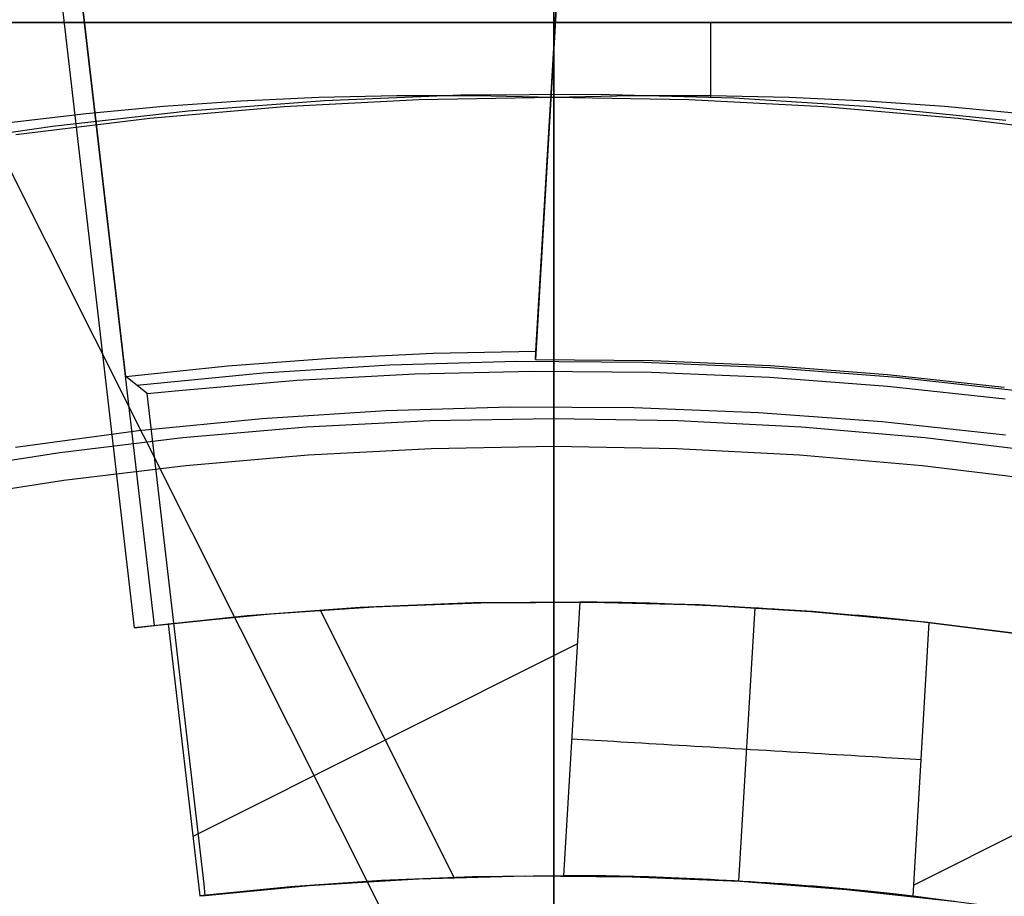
# Model space of a CAD drawing. Header units: millimetres. Extents: x 6049 to 7254, y -11340 to -10297.
# Tile 123 of 237: x 6648.25 to 6654.54, y -10660.22 to -10654.62. Entities that reach past the tile are written whole.
import ezdxf

# ---------------------------------------------------------------- set-up
doc = ezdxf.new("R2010")
doc.units = ezdxf.units.MM
doc.layers.add('color', color=7, linetype='Continuous')
doc.layers.add('luz', color=7, linetype='Continuous')

msp = doc.modelspace()

# ---------------------------------------------------------------- linework, layer by layer
at = {"color": 8, "true_color": 0x7f7f7f}
for p, q in [((6651.6597, -10661.9774, 105.1), (6651.6597, -10636.278, 105.1)), ((6651.6597, -10661.9774, 105.1), (6651.6597, -10636.278, 105.1)), ((6651.6597, -10661.9582, 51.1), (6651.6597, -10639.4678, 51.1)), ((6651.6597, -10661.9582, 51.1), (6651.6597, -10639.4678, 51.1)), ((6651.6597, -10666.8502, 199.6), (6651.6597, -10640.0962, 199.6)), ((6651.6597, -10666.8502, 199.6), (6651.6597, -10640.0962, 199.6)), ((6651.6597, -10719.9706, 200.6), (6651.6597, -10640.2217, 200.6)), ((6651.6597, -10719.9706, 200.6), (6651.6597, -10640.2217, 200.6)), ((6649.6601, -10655.1433, 142.1555), (6649.1647, -10655.1779, 142.1555)), ((6649.6601, -10655.1433, 142.1555), (6649.1647, -10655.1779, 142.1555)), ((6650.1574, -10655.1201, 142.1555), (6649.6601, -10655.1433, 142.1555)), ((6650.1574, -10655.1201, 142.1555), (6649.6601, -10655.1433, 142.1555)), ((6650.7976, -10655.1342, 108.2342), (6649.9366, -10655.1789, 108.2342)), ((6650.7976, -10655.1342, 125.1948), (6649.9366, -10655.1789, 125.1948)), ((6650.7976, -10655.1342, 108.2342), (6649.9366, -10655.1789, 108.2342)), ((6650.6566, -10655.1082, 142.1555), (6650.1574, -10655.1201, 142.1555)), ((6650.6566, -10655.1082, 142.1555), (6650.1574, -10655.1201, 142.1555)), ((6651.1574, -10655.1079, 142.1555), (6650.6566, -10655.1082, 142.1555)), ((6651.1574, -10655.1079, 142.1555), (6650.6566, -10655.1082, 142.1555)), ((6651.6597, -10655.1194, 108.2342), (6650.7976, -10655.1342, 108.2342)), ((6651.6597, -10655.1194, 125.1948), (6650.7976, -10655.1342, 125.1948)), ((6651.6597, -10655.1194, 108.2342), (6650.7976, -10655.1342, 108.2342)), ((6651.6597, -10655.1194, 142.1555), (6651.1574, -10655.1079, 142.1555)), ((6651.6597, -10655.1194, 142.1555), (6651.1574, -10655.1079, 142.1555)), ((6652.1621, -10655.1079, 142.1555), (6651.6597, -10655.1194, 142.1555)), ((6652.1621, -10655.1079, 142.1555), (6651.6597, -10655.1194, 142.1555)), ((6651.6597, -10655.1206, 142.2263), (6651.6597, -10655.1194, 142.1555)), ((6651.6597, -10655.1206, 142.2263), (6651.6597, -10655.1194, 142.1555)), ((6651.6597, -10655.1194, 142.1555), (6651.6597, -10655.1194, 108.2342)), ((6651.6597, -10655.1194, 142.1555), (6651.6597, -10655.1194, 108.2342)), ((6652.5218, -10655.1342, 108.2342), (6651.6597, -10655.1194, 108.2342)), ((6652.5218, -10655.1342, 125.1948), (6651.6597, -10655.1194, 125.1948)), ((6651.6597, -10661.9774, 108.2342), (6651.6597, -10655.1194, 108.2342)), ((6652.5218, -10655.1342, 108.2342), (6651.6597, -10655.1194, 108.2342)), ((6651.6597, -10661.9774, 108.2342), (6651.6597, -10655.1194, 108.2342)), ((6651.6597, -10655.1243, 142.2971), (6651.6597, -10655.1206, 142.2263)), ((6651.6597, -10655.1243, 142.2971), (6651.6597, -10655.1206, 142.2263)), ((6651.6597, -10655.1304, 142.3677), (6651.6597, -10655.1243, 142.2971)), ((6651.6597, -10655.1304, 142.3677), (6651.6597, -10655.1243, 142.2971)), ((6651.6597, -10655.1389, 142.4381), (6651.6597, -10655.1304, 142.3677)), ((6651.6597, -10655.1389, 142.4381), (6651.6597, -10655.1304, 142.3677)), ((6651.6597, -10655.1499, 142.5081), (6651.6597, -10655.1389, 142.4381)), ((6651.6597, -10655.1499, 142.5081), (6651.6597, -10655.1389, 142.4381)), ((6651.6597, -10655.1633, 142.5777), (6651.6597, -10655.1499, 142.5081)), ((6651.6597, -10655.1633, 142.5777), (6651.6597, -10655.1499, 142.5081)), ((6652.6629, -10655.1082, 142.1555), (6652.1621, -10655.1079, 142.1555)), ((6652.6629, -10655.1082, 142.1555), (6652.1621, -10655.1079, 142.1555)), ((6653.3829, -10655.1789, 108.2342), (6652.5218, -10655.1342, 108.2342)), ((6653.3829, -10655.1789, 125.1948), (6652.5218, -10655.1342, 125.1948)), ((6653.3829, -10655.1789, 108.2342), (6652.5218, -10655.1342, 108.2342)), ((6653.162, -10655.1201, 142.1555), (6652.6629, -10655.1082, 142.1555)), ((6653.162, -10655.1201, 142.1555), (6652.6629, -10655.1082, 142.1555)), ((6653.6594, -10655.1433, 142.1555), (6653.162, -10655.1201, 142.1555)), ((6653.6594, -10655.1433, 142.1555), (6653.162, -10655.1201, 142.1555)), ((6654.1548, -10655.1779, 142.1555), (6653.6594, -10655.1433, 142.1555)), ((6654.1548, -10655.1779, 142.1555), (6653.6594, -10655.1433, 142.1555)), ((6649.1647, -10655.1779, 142.1555), (6648.6713, -10655.2236, 142.1555)), ((6649.1647, -10655.1779, 142.1555), (6648.6713, -10655.2236, 142.1555)), ((6649.9366, -10655.1789, 108.2342), (6649.0775, -10655.2532, 108.2342)), ((6649.9366, -10655.1789, 125.1948), (6649.0775, -10655.2532, 125.1948)), ((6649.9366, -10655.1789, 108.2342), (6649.0775, -10655.2532, 108.2342)), ((6651.6597, -10655.1791, 142.6468), (6651.6597, -10655.1633, 142.5777)), ((6651.6597, -10655.1791, 142.6468), (6651.6597, -10655.1633, 142.5777)), ((6651.6597, -10655.1972, 142.7154), (6651.6597, -10655.1791, 142.6468)), ((6651.6597, -10655.1972, 142.7154), (6651.6597, -10655.1791, 142.6468)), ((6651.6597, -10655.2177, 142.7832), (6651.6597, -10655.1972, 142.7154)), ((6651.6597, -10655.2177, 142.7832), (6651.6597, -10655.1972, 142.7154)), ((6654.2419, -10655.2532, 108.2342), (6653.3829, -10655.1789, 108.2342)), ((6654.2419, -10655.2532, 125.1948), (6653.3829, -10655.1789, 125.1948)), ((6654.2419, -10655.2532, 108.2342), (6653.3829, -10655.1789, 108.2342)), ((6654.6482, -10655.2236, 142.1555), (6654.1548, -10655.1779, 142.1555)), ((6654.6482, -10655.2236, 142.1555), (6654.1548, -10655.1779, 142.1555)), ((6648.6713, -10655.2236, 142.1555), (6648.1801, -10655.2803, 142.1555)), ((6648.6713, -10655.2236, 142.1555), (6648.1801, -10655.2803, 142.1555)), ((6649.0775, -10655.2532, 108.2342), (6648.2216, -10655.3571, 108.2342)), ((6649.0775, -10655.2532, 125.1948), (6648.2216, -10655.3571, 125.1948)), ((6649.0775, -10655.2532, 108.2342), (6648.2216, -10655.3571, 108.2342)), ((6651.6597, -10655.2406, 142.8503), (6651.6597, -10655.2177, 142.7832)), ((6651.6597, -10655.2406, 142.8503), (6651.6597, -10655.2177, 142.7832)), ((6651.6597, -10655.2657, 142.9166), (6651.6597, -10655.2406, 142.8503)), ((6651.6597, -10655.2657, 142.9166), (6651.6597, -10655.2406, 142.8503)), ((6651.6597, -10655.2931, 142.982), (6651.6597, -10655.2657, 142.9166)), ((6651.6597, -10655.2931, 142.982), (6651.6597, -10655.2657, 142.9166)), ((6655.0979, -10655.3571, 108.2342), (6654.2419, -10655.2532, 108.2342)), ((6655.0979, -10655.3571, 125.1948), (6654.2419, -10655.2532, 125.1948)), ((6655.0979, -10655.3571, 108.2342), (6654.2419, -10655.2532, 108.2342)), ((6651.6597, -10655.3228, 143.0463), (6651.6597, -10655.2931, 142.982)), ((6651.6597, -10655.3228, 143.0463), (6651.6597, -10655.2931, 142.982)), ((6651.6597, -10655.3547, 143.1096), (6651.6597, -10655.3228, 143.0463)), ((6651.6597, -10655.3547, 143.1096), (6651.6597, -10655.3228, 143.0463)), ((6651.6597, -10655.3887, 143.1718), (6651.6597, -10655.3547, 143.1096)), ((6651.6597, -10655.3887, 143.1718), (6651.6597, -10655.3547, 143.1096)), ((6651.6597, -10655.4249, 143.2328), (6651.6597, -10655.3887, 143.1718)), ((6651.6597, -10655.4249, 143.2328), (6651.6597, -10655.3887, 143.1718)), ((6651.6597, -10655.4631, 143.2925), (6651.6597, -10655.4249, 143.2328)), ((6651.6597, -10655.4631, 143.2925), (6651.6597, -10655.4249, 143.2328)), ((6651.6597, -10655.5034, 143.3508), (6651.6597, -10655.4631, 143.2925)), ((6651.6597, -10655.5034, 143.3508), (6651.6597, -10655.4631, 143.2925)), ((6651.6597, -10655.5457, 143.4077), (6651.6597, -10655.5034, 143.3508)), ((6651.6597, -10655.5457, 143.4077), (6651.6597, -10655.5034, 143.3508)), ((6651.6597, -10655.5899, 143.4631), (6651.6597, -10655.5457, 143.4077)), ((6651.6597, -10655.5899, 143.4631), (6651.6597, -10655.5457, 143.4077)), ((6651.6597, -10655.636, 143.5169), (6651.6597, -10655.5899, 143.4631)), ((6651.6597, -10655.636, 143.5169), (6651.6597, -10655.5899, 143.4631)), ((6651.6597, -10655.6839, 143.5692), (6651.6597, -10655.636, 143.5169)), ((6651.6597, -10655.6839, 143.5692), (6651.6597, -10655.636, 143.5169)), ((6651.6597, -10655.7336, 143.6197), (6651.6597, -10655.6839, 143.5692)), ((6651.6597, -10655.7336, 143.6197), (6651.6597, -10655.6839, 143.5692)), ((6651.6597, -10655.785, 143.6685), (6651.6597, -10655.7336, 143.6197)), ((6651.6597, -10655.785, 143.6685), (6651.6597, -10655.7336, 143.6197)), ((6651.6597, -10655.8381, 143.7155), (6651.6597, -10655.785, 143.6685)), ((6651.6597, -10655.8381, 143.7155), (6651.6597, -10655.785, 143.6685)), ((6651.6597, -10655.8928, 143.7606), (6651.6597, -10655.8381, 143.7155)), ((6651.6597, -10655.8928, 143.7606), (6651.6597, -10655.8381, 143.7155)), ((6651.6597, -10655.949, 143.8038), (6651.6597, -10655.8928, 143.7606)), ((6651.6597, -10655.949, 143.8038), (6651.6597, -10655.8928, 143.7606)), ((6651.6597, -10656.0066, 143.845), (6651.6597, -10655.949, 143.8038)), ((6651.6597, -10656.0066, 143.845), (6651.6597, -10655.949, 143.8038)), ((6651.6597, -10656.0657, 143.8843), (6651.6597, -10656.0066, 143.845)), ((6651.6597, -10656.0657, 143.8843), (6651.6597, -10656.0066, 143.845)), ((6651.6597, -10656.126, 143.9214), (6651.6597, -10656.0657, 143.8843)), ((6651.6597, -10656.126, 143.9214), (6651.6597, -10656.0657, 143.8843)), ((6651.6597, -10656.1876, 143.9565), (6651.6597, -10656.126, 143.9214)), ((6651.6597, -10656.1876, 143.9565), (6651.6597, -10656.126, 143.9214)), ((6651.6597, -10656.2504, 143.9894), (6651.6597, -10656.1876, 143.9565)), ((6651.6597, -10656.2504, 143.9894), (6651.6597, -10656.1876, 143.9565)), ((6651.6597, -10656.3143, 144.0201), (6651.6597, -10656.2504, 143.9894)), ((6651.6597, -10656.3143, 144.0201), (6651.6597, -10656.2504, 143.9894)), ((6651.6597, -10656.3792, 144.0486), (6651.6597, -10656.3143, 144.0201)), ((6651.6597, -10656.3792, 144.0486), (6651.6597, -10656.3143, 144.0201)), ((6651.6597, -10656.445, 144.0748), (6651.6597, -10656.3792, 144.0486)), ((6651.6597, -10656.445, 144.0748), (6651.6597, -10656.3792, 144.0486)), ((6651.6597, -10656.5118, 144.0988), (6651.6597, -10656.445, 144.0748)), ((6651.6597, -10656.5118, 144.0988), (6651.6597, -10656.445, 144.0748)), ((6651.6597, -10656.5793, 144.1204), (6651.6597, -10656.5118, 144.0988)), ((6651.6597, -10656.5793, 144.1204), (6651.6597, -10656.5118, 144.0988)), ((6651.6597, -10656.6475, 144.1397), (6651.6597, -10656.5793, 144.1204)), ((6651.6597, -10656.6475, 144.1397), (6651.6597, -10656.5793, 144.1204)), ((6651.6597, -10656.7163, 144.1566), (6651.6597, -10656.6475, 144.1397)), ((6651.6597, -10656.7163, 144.1566), (6651.6597, -10656.6475, 144.1397)), ((6651.6597, -10656.7857, 144.1712), (6651.6597, -10656.7163, 144.1566)), ((6651.6597, -10656.7857, 144.1712), (6651.6597, -10656.7163, 144.1566)), ((6651.6597, -10656.8555, 144.1833), (6651.6597, -10656.7857, 144.1712)), ((6651.6597, -10656.8555, 144.1833), (6651.6597, -10656.7857, 144.1712)), ((6651.6597, -10656.9257, 144.193), (6651.6597, -10656.8555, 144.1833)), ((6651.6597, -10656.9257, 144.193), (6651.6597, -10656.8555, 144.1833)), ((6651.6597, -10656.9962, 144.2003), (6651.6597, -10656.9257, 144.193)), ((6651.6597, -10656.9962, 144.2003), (6651.6597, -10656.9257, 144.193)), ((6651.6597, -10657.067, 144.2051), (6651.6597, -10656.9962, 144.2003)), ((6651.6597, -10657.067, 144.2051), (6651.6597, -10656.9962, 144.2003)), ((6651.6597, -10657.1378, 144.2075), (6651.6597, -10657.067, 144.2051)), ((6651.6597, -10657.1378, 144.2075), (6651.6597, -10657.067, 144.2051)), ((6651.6597, -10657.2087, 144.2074), (6651.6597, -10657.1378, 144.2075)), ((6651.6597, -10657.2087, 144.2074), (6651.6597, -10657.1378, 144.2075)), ((6650.0782, -10657.2263, 144.2078), (6649.2897, -10657.2945, 144.2078)), ((6650.8685, -10657.1853, 144.2078), (6650.0782, -10657.2263, 144.2078)), ((6651.6597, -10657.1717, 144.2078), (6650.8685, -10657.1853, 144.2078)), ((6652.451, -10657.1853, 144.2078), (6651.6597, -10657.1717, 144.2078)), ((6651.6597, -10657.2795, 144.2049), (6651.6597, -10657.2087, 144.2074)), ((6651.6597, -10657.2795, 144.2049), (6651.6597, -10657.2087, 144.2074)), ((6653.2413, -10657.2263, 144.2078), (6652.451, -10657.1853, 144.2078)), ((6654.0298, -10657.2945, 144.2078), (6653.2413, -10657.2263, 144.2078)), ((6651.6597, -10657.3502, 144.2), (6651.6597, -10657.2795, 144.2049)), ((6651.6597, -10657.3502, 144.2), (6651.6597, -10657.2795, 144.2049)), ((6649.2897, -10657.2945, 144.2078), (6648.5041, -10657.3899, 144.2078)), ((6651.6597, -10657.3502, 144.2), (6650.8746, -10657.3638, 144.2)), ((6651.6597, -10657.3502, 144.2), (6650.8746, -10657.3638, 144.2)), ((6651.6597, -10666.8502, 144.2), (6651.6597, -10657.3502, 144.2)), ((6651.6597, -10666.8502, 144.2), (6651.6597, -10657.3502, 144.2)), ((6652.4448, -10657.3638, 144.2), (6651.6597, -10657.3502, 144.2)), ((6652.4448, -10657.3638, 144.2), (6651.6597, -10657.3502, 144.2)), ((6654.8154, -10657.3899, 144.2078), (6654.0298, -10657.2945, 144.2078)), ((6648.5041, -10657.3899, 144.2078), (6647.7223, -10657.5124, 144.2078)), ((6650.0905, -10657.4044, 144.2), (6649.3082, -10657.4721, 144.2)), ((6650.0905, -10657.4044, 144.2), (6649.3082, -10657.4721, 144.2)), ((6650.8746, -10657.3638, 144.2), (6650.0905, -10657.4044, 144.2)), ((6650.8746, -10657.3638, 144.2), (6650.0905, -10657.4044, 144.2)), ((6653.229, -10657.4044, 144.2), (6652.4448, -10657.3638, 144.2)), ((6653.229, -10657.4044, 144.2), (6652.4448, -10657.3638, 144.2)), ((6654.0113, -10657.4721, 144.2), (6653.229, -10657.4044, 144.2)), ((6654.0113, -10657.4721, 144.2), (6653.229, -10657.4044, 144.2)), ((6649.3082, -10657.4721, 144.2), (6648.5287, -10657.5668, 144.2)), ((6649.3082, -10657.4721, 144.2), (6648.5287, -10657.5668, 144.2)), ((6654.7908, -10657.5668, 144.2), (6654.0113, -10657.4721, 144.2)), ((6654.7908, -10657.5668, 144.2), (6654.0113, -10657.4721, 144.2)), ((6648.5287, -10657.5668, 144.2), (6647.7529, -10657.6883, 144.2)), ((6648.5287, -10657.5668, 144.2), (6647.7529, -10657.6883, 144.2))]:
    msp.add_line(p, q, dxfattribs=at)
at = {"color": 7, "true_color": 0xffffff}
for p, q in [((6651.6597, -10654.6396, 223.0594), (6651.6597, -10651.5962, 258.0594)), ((6638.6597, -10654.6396, 218.0594), (6664.6597, -10654.6396, 218.0594)), ((6664.6597, -10654.6396, 223.0594), (6638.6597, -10654.6396, 223.0594)), ((6664.6597, -10654.6396, 220.5594), (6638.6597, -10654.6396, 220.5594)), ((6651.6597, -10654.6396, 218.0594), (6651.6597, -10654.6396, 223.0594)), ((6652.6597, -10654.6396, 218.0594), (6652.6597, -10655.1162, 218.0594)), ((6649.324, -10655.2055, 218.0594), (6650.1933, -10655.1392, 218.0594)), ((6650.1933, -10655.1392, 218.0594), (6651.0645, -10655.1033, 218.0594)), ((6651.0645, -10655.1033, 218.0594), (6651.9363, -10655.0977, 218.0594)), ((6651.6597, -10655.0962, 218.0594), (6651.6597, -10655.1019, 217.7208)), ((6651.6597, -10655.1019, 217.7208), (6651.6597, -10655.1191, 217.3826)), ((6651.6597, -10655.1191, 217.3826), (6651.6597, -10655.1477, 217.0451)), ((6651.6597, -10655.1477, 217.0451), (6651.6597, -10655.1878, 216.7088)), ((6651.9363, -10655.0977, 218.0594), (6652.8079, -10655.1225, 218.0594)), ((6652.8079, -10655.1225, 218.0594), (6653.678, -10655.1778, 218.0594)), ((6648.4575, -10655.3021, 218.0594), (6649.324, -10655.2055, 218.0594)), ((6651.6597, -10655.1878, 216.7088), (6651.6597, -10655.2392, 216.3741)), ((6653.678, -10655.1778, 218.0594), (6654.5456, -10655.2633, 218.0594)), ((6651.6597, -10655.2392, 216.3741), (6651.6597, -10655.3019, 216.0413)), ((6647.5949, -10655.4288, 218.0594), (6648.4575, -10655.3021, 218.0594)), ((6651.6597, -10655.3019, 216.0413), (6651.6597, -10655.3759, 215.7108)), ((6651.6597, -10655.3759, 215.7108), (6651.6597, -10655.461, 215.383)), ((6651.6597, -10655.461, 215.383), (6651.6597, -10655.5571, 215.0583)), ((6651.6597, -10655.5571, 215.0583), (6651.6597, -10655.6642, 214.737)), ((6651.6597, -10655.6642, 214.737), (6651.6597, -10655.7822, 214.4195)), ((6651.6597, -10655.7822, 214.4195), (6651.6597, -10655.9108, 214.1062)), ((6651.6597, -10655.9108, 214.1062), (6651.6597, -10656.0499, 213.7974)), ((6651.6597, -10656.0499, 213.7974), (6651.6597, -10656.1994, 213.4935)), ((6651.6597, -10656.1994, 213.4935), (6651.6597, -10656.3591, 213.1949)), ((6651.6597, -10656.3591, 213.1949), (6651.6597, -10656.5288, 212.9018)), ((6651.6597, -10656.5288, 212.9018), (6651.6597, -10656.7084, 212.6147)), ((6651.6597, -10656.7084, 212.6147), (6651.6597, -10656.8976, 212.3338)), ((6651.6597, -10656.8976, 212.3338), (6651.6597, -10657.0962, 212.0594)), ((6651.3796, -10657.0979, 212.0594), (6650.5867, -10657.1212, 212.0594)), ((6652.1729, -10657.1019, 212.0594), (6651.3796, -10657.0979, 212.0594)), ((6652.9656, -10657.1333, 212.0594), (6652.1729, -10657.1019, 212.0594)), ((6650.5867, -10657.1212, 212.0594), (6649.795, -10657.1719, 212.0594)), ((6653.7568, -10657.192, 212.0594), (6652.9656, -10657.1333, 212.0594)), ((6649.795, -10657.1719, 212.0594), (6649.0055, -10657.2498, 212.0594)), ((6654.5454, -10657.2779, 212.0594), (6653.7568, -10657.192, 212.0594)), ((6649.0055, -10657.2498, 212.0594), (6648.2192, -10657.355, 212.0594))]:
    msp.add_line(p, q, dxfattribs=at)
at = {"layer": 'color'}
msp.add_line((6651.6597, -10607.0962, 43.5), (6651.6597, -10753.0962, 43.5), dxfattribs=at)
at = {"layer": 'color', "color": 254, "true_color": 0xcad1ee}
for p, q in [((6652.0854, -10647.5948, 38.6), (6651.542, -10656.7925, 38.6)), ((6652.0854, -10647.5948, 38.6), (6651.542, -10656.7925, 38.6)), ((6651.5435, -10656.7663, 37.1), (6652.0839, -10647.621, 37.1)), ((6651.5451, -10656.7401, 35.6), (6652.0824, -10647.6472, 35.6)), ((6651.5451, -10656.7401, 35.6), (6652.0824, -10647.6472, 35.6)), ((6647.9908, -10648.8807, 35.4364), (6649.1062, -10658.4935, 35.4364)), ((6648.9243, -10656.9015, 35.6), (6647.9933, -10648.8775, 35.6)), ((6648.9243, -10656.9015, 35.6), (6647.9933, -10648.8775, 35.6)), ((6648.9808, -10658.5088, 28.2), (6647.8804, -10649.0253, 28.2)), ((6648.9808, -10658.5088, 28.2), (6647.8804, -10649.0253, 28.2)), ((6649.5776, -10656.8335, 35.6), (6650.2324, -10656.7839, 35.6)), ((6649.5776, -10656.8335, 35.6), (6650.2324, -10656.7839, 35.6)), ((6650.2324, -10656.7839, 35.6), (6650.8884, -10656.7528, 35.6)), ((6650.2324, -10656.7839, 35.6), (6650.8884, -10656.7528, 35.6)), ((6650.8884, -10656.7528, 35.6), (6651.5451, -10656.7401, 35.6)), ((6650.8884, -10656.7528, 35.6), (6651.5451, -10656.7401, 35.6)), ((6651.542, -10656.7925, 38.6), (6651.5451, -10656.7401, 35.6)), ((6651.542, -10656.7925, 38.6), (6651.5451, -10656.7401, 35.6)), ((6648.9243, -10656.9015, 35.6), (6649.5776, -10656.8335, 35.6)), ((6648.9243, -10656.9015, 35.6), (6649.5776, -10656.8335, 35.6)), ((6649.8015, -10656.8782, 39.2373), (6650.6106, -10656.8273, 39.2373)), ((6650.6106, -10656.8273, 39.2373), (6651.4209, -10656.8046, 39.2373)), ((6651.4209, -10656.8046, 39.2373), (6652.2316, -10656.8101, 39.2373)), ((6651.542, -10656.7925, 38.6), (6652.2924, -10656.8005, 38.6)), ((6651.542, -10656.7925, 38.6), (6652.2924, -10656.8005, 38.6)), ((6652.2316, -10656.8101, 39.2373), (6653.0416, -10656.8438, 39.2373)), ((6652.2924, -10656.8005, 38.6), (6653.0422, -10656.8327, 38.6)), ((6652.2924, -10656.8005, 38.6), (6653.0422, -10656.8327, 38.6)), ((6653.0416, -10656.8438, 39.2373), (6653.8499, -10656.9057, 39.2373)), ((6653.0422, -10656.8327, 38.6), (6653.7906, -10656.889, 38.6)), ((6653.0422, -10656.8327, 38.6), (6653.7906, -10656.889, 38.6)), ((6649.0612, -10657.0099, 42.6711), (6648.9243, -10656.9015, 35.6)), ((6649.0612, -10657.0099, 42.6711), (6648.9243, -10656.9015, 35.6)), ((6648.9947, -10656.9572, 39.2373), (6649.8015, -10656.8782, 39.2373)), ((6650.0168, -10656.9255, 42.8746), (6650.7714, -10656.8841, 42.8746)), ((6650.7714, -10656.8841, 42.8746), (6651.527, -10656.8672, 42.8746)), ((6651.527, -10656.8672, 42.8746), (6652.2827, -10656.8749, 42.8746)), ((6652.2827, -10656.8749, 42.8746), (6653.0378, -10656.9072, 42.8746)), ((6653.0378, -10656.9072, 42.8746), (6653.7914, -10656.964, 42.8746)), ((6653.7906, -10656.889, 38.6), (6654.5367, -10656.9694, 38.6)), ((6653.7906, -10656.889, 38.6), (6654.5367, -10656.9694, 38.6)), ((6653.8499, -10656.9057, 39.2373), (6654.6555, -10656.9957, 39.2373)), ((6649.2639, -10656.9915, 42.8746), (6650.0168, -10656.9255, 42.8746)), ((6653.7914, -10656.964, 42.8746), (6654.5428, -10657.0454, 42.8746)), ((6649.0612, -10657.0099, 42.6711), (6649.2639, -10656.9915, 42.8746)), ((6649.4251, -10660.1468, 42.6711), (6649.0612, -10657.0099, 42.6711)), ((6651.1436, -10658.3485, 28.2), (6650.421, -10658.3779, 28.2)), ((6651.1436, -10658.3485, 28.2), (6650.421, -10658.3779, 28.2)), ((6650.4898, -10658.3741, 34.4), (6651.1927, -10658.3473, 34.4)), ((6650.5083, -10658.3731, 40.6), (6651.1665, -10658.3479, 40.6)), ((6650.5083, -10658.3731, 40.6), (6651.1665, -10658.3479, 40.6)), ((6651.8667, -10658.3431, 28.2), (6651.1436, -10658.3485, 28.2)), ((6651.8667, -10658.3431, 28.2), (6651.1436, -10658.3485, 28.2)), ((6651.1665, -10658.3479, 40.6), (6651.8251, -10658.3427, 40.6)), ((6651.1665, -10658.3479, 40.6), (6651.8251, -10658.3427, 40.6)), ((6651.1927, -10658.3473, 34.4), (6651.8962, -10658.3433, 34.4)), ((6651.8251, -10658.3427, 40.6), (6651.7218, -10660.0922, 40.6)), ((6651.8251, -10658.3427, 40.6), (6651.7218, -10660.0922, 40.6)), ((6651.8251, -10658.3427, 40.6), (6651.8602, -10658.3426, 40.5622)), ((6651.8251, -10658.3427, 40.6), (6651.8602, -10658.3426, 40.5622)), ((6651.8602, -10658.3426, 40.5622), (6651.8964, -10658.3426, 40.5257)), ((6651.8602, -10658.3426, 40.5622), (6651.8964, -10658.3426, 40.5257)), ((6652.5897, -10658.3617, 28.2), (6651.8667, -10658.3431, 28.2)), ((6652.5897, -10658.3617, 28.2), (6651.8667, -10658.3431, 28.2)), ((6651.8962, -10658.3433, 34.4), (6652.5995, -10658.3621, 34.4)), ((6651.8964, -10658.3426, 40.5257), (6651.934, -10658.3428, 40.4904)), ((6651.8964, -10658.3426, 40.5257), (6651.934, -10658.3428, 40.4904)), ((6651.934, -10658.3428, 40.4904), (6651.9727, -10658.3431, 40.4564)), ((6651.934, -10658.3428, 40.4904), (6651.9727, -10658.3431, 40.4564)), ((6651.9727, -10658.3431, 40.4564), (6652.0125, -10658.3436, 40.4237)), ((6651.9727, -10658.3431, 40.4564), (6652.0125, -10658.3436, 40.4237)), ((6652.0125, -10658.3436, 40.4237), (6652.0535, -10658.3442, 40.3925)), ((6652.0125, -10658.3436, 40.4237), (6652.0535, -10658.3442, 40.3925)), ((6652.0535, -10658.3442, 40.3925), (6652.0954, -10658.3449, 40.3627)), ((6652.0535, -10658.3442, 40.3925), (6652.0954, -10658.3449, 40.3627)), ((6652.0954, -10658.3449, 40.3627), (6652.1384, -10658.3458, 40.3343)), ((6652.0954, -10658.3449, 40.3627), (6652.1384, -10658.3458, 40.3343)), ((6652.1384, -10658.3458, 40.3343), (6652.1824, -10658.3468, 40.3074)), ((6652.1384, -10658.3458, 40.3343), (6652.1824, -10658.3468, 40.3074)), ((6652.1824, -10658.3468, 40.3074), (6652.2272, -10658.348, 40.282)), ((6652.1824, -10658.3468, 40.3074), (6652.2272, -10658.348, 40.282)), ((6652.2272, -10658.348, 40.282), (6652.2728, -10658.3493, 40.2582)), ((6652.2272, -10658.348, 40.282), (6652.2728, -10658.3493, 40.2582)), ((6652.2728, -10658.3493, 40.2582), (6652.3193, -10658.3508, 40.236)), ((6652.2728, -10658.3493, 40.2582), (6652.3193, -10658.3508, 40.236)), ((6652.3193, -10658.3508, 40.236), (6652.3665, -10658.3523, 40.2154)), ((6652.3193, -10658.3508, 40.236), (6652.3665, -10658.3523, 40.2154)), ((6652.3665, -10658.3523, 40.2154), (6652.4143, -10658.3541, 40.1964)), ((6652.3665, -10658.3523, 40.2154), (6652.4143, -10658.3541, 40.1964)), ((6652.4143, -10658.3541, 40.1964), (6652.4628, -10658.3559, 40.1791)), ((6652.4143, -10658.3541, 40.1964), (6652.4628, -10658.3559, 40.1791)), ((6652.4628, -10658.3559, 40.1791), (6652.5118, -10658.3579, 40.1634)), ((6652.4628, -10658.3559, 40.1791), (6652.5118, -10658.3579, 40.1634)), ((6652.5118, -10658.3579, 40.1634), (6652.5613, -10658.36, 40.1494)), ((6652.5118, -10658.3579, 40.1634), (6652.5613, -10658.36, 40.1494)), ((6652.5613, -10658.36, 40.1494), (6652.6113, -10658.3622, 40.1372)), ((6652.5613, -10658.36, 40.1494), (6652.6113, -10658.3622, 40.1372)), ((6653.3116, -10658.4043, 28.2), (6652.5897, -10658.3617, 28.2)), ((6653.3116, -10658.4043, 28.2), (6652.5897, -10658.3617, 28.2)), ((6652.5995, -10658.3621, 34.4), (6653.3018, -10658.4036, 34.4)), ((6652.6113, -10658.3622, 40.1372), (6652.6617, -10658.3646, 40.1267)), ((6652.6113, -10658.3622, 40.1372), (6652.6617, -10658.3646, 40.1267)), ((6649.0882, -10658.4957, 34.4), (6649.788, -10658.4235, 34.4)), ((6649.1957, -10658.4831, 40.6), (6649.8512, -10658.4181, 40.6)), ((6649.1957, -10658.4831, 40.6), (6649.8512, -10658.4181, 40.6)), ((6650.421, -10658.3779, 28.2), (6649.6998, -10658.4314, 28.2)), ((6650.421, -10658.3779, 28.2), (6649.6998, -10658.4314, 28.2)), ((6649.788, -10658.4235, 34.4), (6650.4898, -10658.3741, 34.4)), ((6649.8512, -10658.4181, 40.6), (6650.5083, -10658.3731, 40.6)), ((6649.8512, -10658.4181, 40.6), (6650.5083, -10658.3731, 40.6)), ((6651.0225, -10660.1026, 40.6), (6650.1662, -10658.394, 40.6)), ((6652.6617, -10658.3646, 40.1267), (6652.7124, -10658.367, 40.1179)), ((6652.6617, -10658.3646, 40.1267), (6652.7124, -10658.367, 40.1179)), ((6652.7124, -10658.367, 40.1179), (6652.7634, -10658.3696, 40.1108)), ((6652.7124, -10658.367, 40.1179), (6652.7634, -10658.3696, 40.1108)), ((6652.7634, -10658.3696, 40.1108), (6652.8145, -10658.3723, 40.1055)), ((6652.7634, -10658.3696, 40.1108), (6652.8145, -10658.3723, 40.1055)), ((6652.8145, -10658.3723, 40.1055), (6652.8658, -10658.3751, 40.102)), ((6652.8145, -10658.3723, 40.1055), (6652.8658, -10658.3751, 40.102)), ((6652.9429, -10658.3796, 40.1), (6652.8397, -10660.1265, 40.1)), ((6652.8658, -10658.3751, 40.102), (6652.9172, -10658.3781, 40.1002)), ((6652.8658, -10658.3751, 40.102), (6652.9172, -10658.3781, 40.1002)), ((6652.9172, -10658.3781, 40.1002), (6652.9686, -10658.3811, 40.1002)), ((6652.9172, -10658.3781, 40.1002), (6652.9686, -10658.3811, 40.1002)), ((6652.9686, -10658.3811, 40.1002), (6653.02, -10658.3842, 40.102)), ((6652.9686, -10658.3811, 40.1002), (6653.02, -10658.3842, 40.102)), ((6653.02, -10658.3842, 40.102), (6653.0713, -10658.3874, 40.1055)), ((6653.02, -10658.3842, 40.102), (6653.0713, -10658.3874, 40.1055)), ((6653.0713, -10658.3874, 40.1055), (6653.1225, -10658.3907, 40.1108)), ((6653.0713, -10658.3874, 40.1055), (6653.1225, -10658.3907, 40.1108)), ((6653.1225, -10658.3907, 40.1108), (6653.1734, -10658.3941, 40.1179)), ((6653.1225, -10658.3907, 40.1108), (6653.1734, -10658.3941, 40.1179)), ((6653.1734, -10658.3941, 40.1179), (6653.224, -10658.3976, 40.1267)), ((6653.1734, -10658.3941, 40.1179), (6653.224, -10658.3976, 40.1267)), ((6653.224, -10658.3976, 40.1267), (6653.2743, -10658.4012, 40.1372)), ((6653.224, -10658.3976, 40.1267), (6653.2743, -10658.4012, 40.1372)), ((6653.2743, -10658.4012, 40.1372), (6653.3242, -10658.4048, 40.1494)), ((6653.2743, -10658.4012, 40.1372), (6653.3242, -10658.4048, 40.1494)), ((6653.3018, -10658.4036, 34.4), (6654.0023, -10658.4678, 34.4)), ((6654.0317, -10658.471, 28.2), (6653.3116, -10658.4043, 28.2)), ((6654.0317, -10658.471, 28.2), (6653.3116, -10658.4043, 28.2)), ((6653.3242, -10658.4048, 40.1494), (6653.3736, -10658.4085, 40.1634)), ((6653.3242, -10658.4048, 40.1494), (6653.3736, -10658.4085, 40.1634)), ((6653.3736, -10658.4085, 40.1634), (6653.4226, -10658.4123, 40.1791)), ((6653.3736, -10658.4085, 40.1634), (6653.4226, -10658.4123, 40.1791)), ((6653.4226, -10658.4123, 40.1791), (6653.4709, -10658.4161, 40.1964)), ((6653.4226, -10658.4123, 40.1791), (6653.4709, -10658.4161, 40.1964)), ((6653.4709, -10658.4161, 40.1964), (6653.5186, -10658.42, 40.2154)), ((6653.4709, -10658.4161, 40.1964), (6653.5186, -10658.42, 40.2154)), ((6653.5186, -10658.42, 40.2154), (6653.5657, -10658.424, 40.236)), ((6653.5186, -10658.42, 40.2154), (6653.5657, -10658.424, 40.236)), ((6653.5657, -10658.424, 40.236), (6653.612, -10658.428, 40.2582)), ((6653.5657, -10658.424, 40.236), (6653.612, -10658.428, 40.2582)), ((6649.6998, -10658.4314, 28.2), (6648.9808, -10658.5088, 28.2)), ((6649.6998, -10658.4314, 28.2), (6648.9808, -10658.5088, 28.2)), ((6648.9808, -10658.5088, 28.2), (6649.1957, -10658.4831, 40.6)), ((6648.9808, -10658.5088, 28.2), (6649.1957, -10658.4831, 40.6)), ((6649.1957, -10658.4831, 40.6), (6649.3974, -10660.2214, 40.6)), ((6649.1957, -10658.4831, 40.6), (6649.3974, -10660.2214, 40.6)), ((6653.612, -10658.428, 40.2582), (6653.6575, -10658.432, 40.282)), ((6653.612, -10658.428, 40.2582), (6653.6575, -10658.432, 40.282)), ((6653.6575, -10658.432, 40.282), (6653.7021, -10658.4361, 40.3074)), ((6653.6575, -10658.432, 40.282), (6653.7021, -10658.4361, 40.3074)), ((6653.7021, -10658.4361, 40.3074), (6653.7459, -10658.4402, 40.3343)), ((6653.7021, -10658.4361, 40.3074), (6653.7459, -10658.4402, 40.3343)), ((6653.7459, -10658.4402, 40.3343), (6653.7887, -10658.4443, 40.3627)), ((6653.7459, -10658.4402, 40.3343), (6653.7887, -10658.4443, 40.3627)), ((6653.7887, -10658.4443, 40.3627), (6653.8304, -10658.4485, 40.3925)), ((6653.7887, -10658.4443, 40.3627), (6653.8304, -10658.4485, 40.3925)), ((6653.8304, -10658.4485, 40.3925), (6653.8712, -10658.4527, 40.4237)), ((6653.8304, -10658.4485, 40.3925), (6653.8712, -10658.4527, 40.4237)), ((6653.8712, -10658.4527, 40.4237), (6653.9108, -10658.4569, 40.4564)), ((6653.8712, -10658.4527, 40.4237), (6653.9108, -10658.4569, 40.4564)), ((6653.9108, -10658.4569, 40.4564), (6653.9493, -10658.4611, 40.4904)), ((6653.9108, -10658.4569, 40.4564), (6653.9493, -10658.4611, 40.4904)), ((6653.9493, -10658.4611, 40.4904), (6653.9866, -10658.4654, 40.5257)), ((6653.9493, -10658.4611, 40.4904), (6653.9866, -10658.4654, 40.5257)), ((6653.954, -10660.2232, 40.6), (6654.0574, -10658.4738, 40.6)), ((6653.954, -10660.2232, 40.6), (6654.0574, -10658.4738, 40.6)), ((6653.9866, -10658.4654, 40.5257), (6654.0226, -10658.4696, 40.5622)), ((6653.9866, -10658.4654, 40.5257), (6654.0226, -10658.4696, 40.5622)), ((6654.0023, -10658.4678, 34.4), (6654.7004, -10658.5546, 34.4)), ((6654.0226, -10658.4696, 40.5622), (6654.0574, -10658.4738, 40.6)), ((6654.0226, -10658.4696, 40.5622), (6654.0574, -10658.4738, 40.6)), ((6654.7491, -10658.5615, 28.2), (6654.0317, -10658.471, 28.2)), ((6654.7491, -10658.5615, 28.2), (6654.0317, -10658.471, 28.2)), ((6654.0574, -10658.4738, 40.6), (6654.7148, -10658.5566, 40.6)), ((6654.0574, -10658.4738, 40.6), (6654.7148, -10658.5566, 40.6)), ((6651.8093, -10658.6108, 40.6), (6649.3533, -10659.8416, 40.6)), ((6656.4906, -10658.8836, 40.6), (6653.9582, -10660.1528, 40.6)), ((6651.7735, -10659.217, 40.6), (6651.8084, -10659.2191, 40.5622)), ((6651.8084, -10659.2191, 40.5622), (6651.8446, -10659.2212, 40.5257)), ((6651.8446, -10659.2212, 40.5257), (6651.882, -10659.2234, 40.4904)), ((6651.882, -10659.2234, 40.4904), (6651.9206, -10659.2257, 40.4564)), ((6651.9206, -10659.2257, 40.4564), (6651.9604, -10659.2281, 40.4237)), ((6651.9604, -10659.2281, 40.4237), (6652.0012, -10659.2305, 40.3925)), ((6652.0012, -10659.2305, 40.3925), (6652.0431, -10659.233, 40.3626)), ((6652.0431, -10659.233, 40.3626), (6652.086, -10659.2355, 40.3343)), ((6652.086, -10659.2355, 40.3343), (6652.1299, -10659.2381, 40.3074)), ((6652.1299, -10659.2381, 40.3074), (6652.1746, -10659.2407, 40.282)), ((6652.1746, -10659.2407, 40.282), (6652.2202, -10659.2434, 40.2582)), ((6652.2202, -10659.2434, 40.2582), (6652.2666, -10659.2462, 40.236)), ((6652.2666, -10659.2462, 40.236), (6652.3137, -10659.249, 40.2154)), ((6652.3137, -10659.249, 40.2154), (6652.3614, -10659.2518, 40.1964)), ((6652.3614, -10659.2518, 40.1964), (6652.4098, -10659.2546, 40.1791)), ((6652.4098, -10659.2546, 40.1791), (6652.4588, -10659.2575, 40.1634)), ((6652.4588, -10659.2575, 40.1634), (6652.5083, -10659.2605, 40.1494)), ((6652.5083, -10659.2605, 40.1494), (6652.5582, -10659.2634, 40.1372)), ((6652.5582, -10659.2634, 40.1372), (6652.6085, -10659.2664, 40.1267)), ((6652.6085, -10659.2664, 40.1267), (6652.6592, -10659.2694, 40.1179)), ((6652.6592, -10659.2694, 40.1179), (6652.7101, -10659.2724, 40.1108)), ((6652.7101, -10659.2724, 40.1108), (6652.7612, -10659.2754, 40.1055)), ((6652.7612, -10659.2754, 40.1055), (6652.8125, -10659.2784, 40.102)), ((6652.8125, -10659.2784, 40.102), (6652.8639, -10659.2815, 40.1002)), ((6652.8639, -10659.2815, 40.1002), (6652.9153, -10659.2845, 40.1002)), ((6652.9153, -10659.2845, 40.1002), (6652.9666, -10659.2875, 40.102)), ((6652.9666, -10659.2875, 40.102), (6653.0179, -10659.2906, 40.1055)), ((6653.0179, -10659.2906, 40.1055), (6653.069, -10659.2936, 40.1108)), ((6653.069, -10659.2936, 40.1108), (6653.12, -10659.2966, 40.1179)), ((6653.12, -10659.2966, 40.1179), (6653.1706, -10659.2996, 40.1267)), ((6653.1706, -10659.2996, 40.1267), (6653.2209, -10659.3026, 40.1372)), ((6653.2209, -10659.3026, 40.1372), (6653.2709, -10659.3055, 40.1494)), ((6653.2709, -10659.3055, 40.1494), (6653.3203, -10659.3084, 40.1634)), ((6653.3203, -10659.3084, 40.1634), (6653.3693, -10659.3113, 40.1791)), ((6653.3693, -10659.3113, 40.1791), (6653.4177, -10659.3142, 40.1964)), ((6653.4177, -10659.3142, 40.1964), (6653.4655, -10659.317, 40.2154)), ((6653.4655, -10659.317, 40.2154), (6653.5126, -10659.3198, 40.236)), ((6653.5126, -10659.3198, 40.236), (6653.5589, -10659.3225, 40.2582)), ((6653.5589, -10659.3225, 40.2582), (6653.6045, -10659.3252, 40.282)), ((6653.6045, -10659.3252, 40.282), (6653.6493, -10659.3279, 40.3074)), ((6653.6493, -10659.3279, 40.3074), (6653.6931, -10659.3305, 40.3343)), ((6653.6931, -10659.3305, 40.3343), (6653.736, -10659.333, 40.3626)), ((6653.736, -10659.333, 40.3626), (6653.7779, -10659.3355, 40.3925)), ((6653.7779, -10659.3355, 40.3925), (6653.8187, -10659.3379, 40.4237)), ((6653.8187, -10659.3379, 40.4237), (6653.8585, -10659.3402, 40.4564)), ((6653.8585, -10659.3402, 40.4564), (6653.8971, -10659.3425, 40.4904)), ((6653.8971, -10659.3425, 40.4904), (6653.9345, -10659.3447, 40.5257)), ((6653.9345, -10659.3447, 40.5257), (6653.9707, -10659.3469, 40.5622)), ((6653.9707, -10659.3469, 40.5622), (6654.0057, -10659.3489, 40.6)), ((6650.5577, -10660.123, 40.6), (6649.9768, -10660.1638, 40.6)), ((6650.5577, -10660.123, 40.6), (6649.9768, -10660.1638, 40.6)), ((6650.0957, -10660.154, 41.35), (6650.7829, -10660.1117, 41.35)), ((6650.1131, -10660.1527, 42.6), (6650.796, -10660.1112, 42.6)), ((6651.1395, -10660.0991, 40.6), (6650.5577, -10660.123, 40.6)), ((6651.1395, -10660.0991, 40.6), (6650.5577, -10660.123, 40.6)), ((6650.7829, -10660.1117, 41.35), (6651.4712, -10660.0931, 41.35)), ((6650.796, -10660.1112, 42.6), (6651.4799, -10660.093, 42.6)), ((6651.7218, -10660.0922, 40.6), (6651.1395, -10660.0991, 40.6)), ((6651.7218, -10660.0922, 40.6), (6651.1395, -10660.0991, 40.6)), ((6651.4712, -10660.0931, 41.35), (6652.1597, -10660.0982, 41.35)), ((6651.4799, -10660.093, 42.6), (6652.164, -10660.0983, 42.6)), ((6651.7568, -10660.0919, 40.5622), (6651.7218, -10660.0922, 40.6)), ((6651.7568, -10660.0919, 40.5622), (6651.7218, -10660.0922, 40.6)), ((6651.7931, -10660.0917, 40.5257), (6651.7568, -10660.0919, 40.5622)), ((6651.7931, -10660.0917, 40.5257), (6651.7568, -10660.0919, 40.5622)), ((6651.8306, -10660.0917, 40.4904), (6651.7931, -10660.0917, 40.5257)), ((6651.8306, -10660.0917, 40.4904), (6651.7931, -10660.0917, 40.5257)), ((6651.8693, -10660.0919, 40.4564), (6651.8306, -10660.0917, 40.4904)), ((6651.8693, -10660.0919, 40.4564), (6651.8306, -10660.0917, 40.4904)), ((6651.9092, -10660.0922, 40.4238), (6651.8693, -10660.0919, 40.4564)), ((6651.9092, -10660.0922, 40.4238), (6651.8693, -10660.0919, 40.4564)), ((6651.9501, -10660.0926, 40.3925), (6651.9092, -10660.0922, 40.4238)), ((6651.9501, -10660.0926, 40.3925), (6651.9092, -10660.0922, 40.4238)), ((6651.9921, -10660.0932, 40.3627), (6651.9501, -10660.0926, 40.3925)), ((6651.9921, -10660.0932, 40.3627), (6651.9501, -10660.0926, 40.3925)), ((6652.0351, -10660.094, 40.3343), (6651.9921, -10660.0932, 40.3627)), ((6652.0351, -10660.094, 40.3343), (6651.9921, -10660.0932, 40.3627)), ((6652.079, -10660.0949, 40.3074), (6652.0351, -10660.094, 40.3343)), ((6652.079, -10660.0949, 40.3074), (6652.0351, -10660.094, 40.3343)), ((6652.1239, -10660.0959, 40.2821), (6652.079, -10660.0949, 40.3074)), ((6652.1239, -10660.0959, 40.2821), (6652.079, -10660.0949, 40.3074)), ((6652.1695, -10660.0971, 40.2582), (6652.1239, -10660.0959, 40.2821)), ((6652.1695, -10660.0971, 40.2582), (6652.1239, -10660.0959, 40.2821)), ((6652.1597, -10660.0982, 41.35), (6652.8476, -10660.127, 41.35)), ((6652.164, -10660.0983, 42.6), (6652.8476, -10660.127, 42.6)), ((6652.216, -10660.0984, 40.236), (6652.1695, -10660.0971, 40.2582)), ((6652.216, -10660.0984, 40.236), (6652.1695, -10660.0971, 40.2582)), ((6652.2632, -10660.0999, 40.2154), (6652.216, -10660.0984, 40.236)), ((6652.2632, -10660.0999, 40.2154), (6652.216, -10660.0984, 40.236)), ((6652.311, -10660.1015, 40.1964), (6652.2632, -10660.0999, 40.2154)), ((6652.311, -10660.1015, 40.1964), (6652.2632, -10660.0999, 40.2154)), ((6652.3595, -10660.1033, 40.1791), (6652.311, -10660.1015, 40.1964)), ((6652.3595, -10660.1033, 40.1791), (6652.311, -10660.1015, 40.1964)), ((6652.4085, -10660.1052, 40.1634), (6652.3595, -10660.1033, 40.1791)), ((6652.4085, -10660.1052, 40.1634), (6652.3595, -10660.1033, 40.1791)), ((6652.4581, -10660.1072, 40.1495), (6652.4085, -10660.1052, 40.1634)), ((6652.4581, -10660.1072, 40.1495), (6652.4085, -10660.1052, 40.1634)), ((6652.5081, -10660.1094, 40.1372), (6652.4581, -10660.1072, 40.1495)), ((6652.5081, -10660.1094, 40.1372), (6652.4581, -10660.1072, 40.1495)), ((6652.5584, -10660.1117, 40.1267), (6652.5081, -10660.1094, 40.1372)), ((6652.5584, -10660.1117, 40.1267), (6652.5081, -10660.1094, 40.1372)), ((6652.6091, -10660.1141, 40.1179), (6652.5584, -10660.1117, 40.1267)), ((6652.6091, -10660.1141, 40.1179), (6652.5584, -10660.1117, 40.1267)), ((6652.6601, -10660.1166, 40.1108), (6652.6091, -10660.1141, 40.1179)), ((6652.6601, -10660.1166, 40.1108), (6652.6091, -10660.1141, 40.1179)), ((6652.7113, -10660.1193, 40.1055), (6652.6601, -10660.1166, 40.1108)), ((6652.7113, -10660.1193, 40.1055), (6652.6601, -10660.1166, 40.1108)), ((6652.7626, -10660.1221, 40.102), (6652.7113, -10660.1193, 40.1055)), ((6652.7626, -10660.1221, 40.102), (6652.7113, -10660.1193, 40.1055)), ((6652.814, -10660.125, 40.1002), (6652.7626, -10660.1221, 40.102)), ((6652.814, -10660.125, 40.1002), (6652.7626, -10660.1221, 40.102)), ((6649.9768, -10660.1638, 40.6), (6649.3974, -10660.2214, 40.6)), ((6649.9768, -10660.1638, 40.6), (6649.3974, -10660.2214, 40.6)), ((6649.4104, -10660.22, 41.35), (6650.0957, -10660.154, 41.35)), ((6649.4321, -10660.2175, 42.6), (6649.4251, -10660.1468, 42.6711)), ((6649.4321, -10660.2175, 42.6), (6650.1131, -10660.1527, 42.6)), ((6652.8654, -10660.128, 40.1002), (6652.814, -10660.125, 40.1002)), ((6652.8654, -10660.128, 40.1002), (6652.814, -10660.125, 40.1002)), ((6652.8476, -10660.127, 42.6), (6653.5297, -10660.179, 42.6)), ((6652.8476, -10660.127, 41.35), (6653.5341, -10660.1794, 41.35)), ((6652.9168, -10660.1312, 40.102), (6652.8654, -10660.128, 40.1002)), ((6652.9168, -10660.1312, 40.102), (6652.8654, -10660.128, 40.1002)), ((6652.9681, -10660.1344, 40.1055), (6652.9168, -10660.1312, 40.102)), ((6652.9681, -10660.1344, 40.1055), (6652.9168, -10660.1312, 40.102)), ((6653.0192, -10660.1377, 40.1108), (6652.9681, -10660.1344, 40.1055)), ((6653.0192, -10660.1377, 40.1108), (6652.9681, -10660.1344, 40.1055)), ((6653.0701, -10660.1411, 40.1179), (6653.0192, -10660.1377, 40.1108)), ((6653.0701, -10660.1411, 40.1179), (6653.0192, -10660.1377, 40.1108)), ((6653.1208, -10660.1447, 40.1267), (6653.0701, -10660.1411, 40.1179)), ((6653.1208, -10660.1447, 40.1267), (6653.0701, -10660.1411, 40.1179)), ((6653.1711, -10660.1483, 40.1372), (6653.1208, -10660.1447, 40.1267)), ((6653.1711, -10660.1483, 40.1372), (6653.1208, -10660.1447, 40.1267)), ((6653.221, -10660.152, 40.1495), (6653.1711, -10660.1483, 40.1372)), ((6653.221, -10660.152, 40.1495), (6653.1711, -10660.1483, 40.1372)), ((6653.2704, -10660.1558, 40.1634), (6653.221, -10660.152, 40.1495)), ((6653.2704, -10660.1558, 40.1634), (6653.221, -10660.152, 40.1495)), ((6653.3193, -10660.1596, 40.1791), (6653.2704, -10660.1558, 40.1634)), ((6653.3193, -10660.1596, 40.1791), (6653.2704, -10660.1558, 40.1634)), ((6653.3677, -10660.1635, 40.1964), (6653.3193, -10660.1596, 40.1791)), ((6653.3677, -10660.1635, 40.1964), (6653.3193, -10660.1596, 40.1791)), ((6653.4154, -10660.1675, 40.2154), (6653.3677, -10660.1635, 40.1964)), ((6653.4154, -10660.1675, 40.2154), (6653.3677, -10660.1635, 40.1964)), ((6653.4624, -10660.1716, 40.236), (6653.4154, -10660.1675, 40.2154)), ((6653.4624, -10660.1716, 40.236), (6653.4154, -10660.1675, 40.2154)), ((6653.5087, -10660.1757, 40.2582), (6653.4624, -10660.1716, 40.236)), ((6653.5087, -10660.1757, 40.2582), (6653.4624, -10660.1716, 40.236)), ((6653.5542, -10660.1798, 40.2821), (6653.5087, -10660.1757, 40.2582)), ((6653.5542, -10660.1798, 40.2821), (6653.5087, -10660.1757, 40.2582)), ((6653.5297, -10660.179, 42.6), (6654.2097, -10660.2543, 42.6)), ((6653.5341, -10660.1794, 41.35), (6654.2183, -10660.2554, 41.35)), ((6653.5989, -10660.1841, 40.3074), (6653.5542, -10660.1798, 40.2821)), ((6653.5989, -10660.1841, 40.3074), (6653.5542, -10660.1798, 40.2821)), ((6653.6426, -10660.1883, 40.3343), (6653.5989, -10660.1841, 40.3074)), ((6653.6426, -10660.1883, 40.3343), (6653.5989, -10660.1841, 40.3074)), ((6649.3974, -10660.2214, 40.6), (6649.4321, -10660.2175, 42.6)), ((6649.3974, -10660.2214, 40.6), (6649.4321, -10660.2175, 42.6)), ((6653.6854, -10660.1926, 40.3627), (6653.6426, -10660.1883, 40.3343)), ((6653.6854, -10660.1926, 40.3627), (6653.6426, -10660.1883, 40.3343)), ((6653.7272, -10660.1969, 40.3925), (6653.6854, -10660.1926, 40.3627)), ((6653.7272, -10660.1969, 40.3925), (6653.6854, -10660.1926, 40.3627)), ((6653.7679, -10660.2013, 40.4238), (6653.7272, -10660.1969, 40.3925)), ((6653.7679, -10660.2013, 40.4238), (6653.7272, -10660.1969, 40.3925)), ((6653.8075, -10660.2056, 40.4564), (6653.7679, -10660.2013, 40.4238)), ((6653.8075, -10660.2056, 40.4564), (6653.7679, -10660.2013, 40.4238)), ((6653.846, -10660.21, 40.4904), (6653.8075, -10660.2056, 40.4564)), ((6653.846, -10660.21, 40.4904), (6653.8075, -10660.2056, 40.4564)), ((6653.8832, -10660.2144, 40.5257), (6653.846, -10660.21, 40.4904)), ((6653.8832, -10660.2144, 40.5257), (6653.846, -10660.21, 40.4904)), ((6653.9192, -10660.2188, 40.5622), (6653.8832, -10660.2144, 40.5257)), ((6653.9192, -10660.2188, 40.5622), (6653.8832, -10660.2144, 40.5257)), ((6653.954, -10660.2232, 40.6), (6653.9192, -10660.2188, 40.5622)), ((6653.954, -10660.2232, 40.6), (6653.9192, -10660.2188, 40.5622)), ((6654.5353, -10660.2988, 40.6), (6653.954, -10660.2232, 40.6)), ((6654.5353, -10660.2988, 40.6), (6653.954, -10660.2232, 40.6))]:
    msp.add_line(p, q, dxfattribs=at)
at = {"layer": 'luz', "color": 254, "true_color": 0xcad1ee}
for p, q in [((6590.9731, -10541.5549, -31.05), (6726.4459, -10811.5633, -31.05)), ((6590.9731, -10541.5549, -32.55), (6726.4459, -10811.5633, -32.55))]:
    msp.add_line(p, q, dxfattribs=at)

doc.saveas('drawing.dxf')
